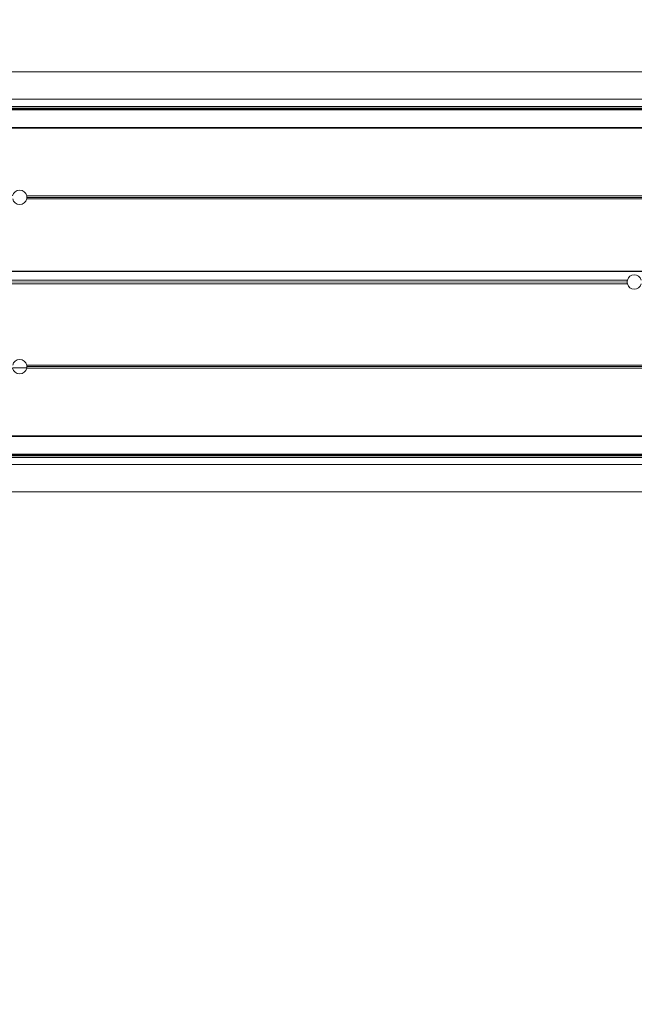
# Model space of a CAD drawing. Header units: feet. Extents: x 0 to 152726, y 0 to 59505.
# Tile 25 of 85: x 152348.781 to 152349.448, y 59280.085 to 59281.153. Entities that reach past the tile are written whole.
import ezdxf
from ezdxf import colors
from ezdxf.entities.mleader import LeaderData, LeaderLine
from ezdxf.math import Vec2, Vec3

# ---------------------------------------------------------------- set-up
doc = ezdxf.new("R2010")
doc.units = ezdxf.units.FT
doc.header["$LTSCALE"] = 0.1
doc.header["$MEASUREMENT"] = 0
for name, color, linetype, lineweight in [('BR_P_Rail_Object', 251, 'Continuous', 30), ('BR_P_Slab_Object', 2, 'Continuous', 30), ('new FSB deck grid - PV_P_Curb', 1, 'Continuous', 13), ('PV_P_EOP_Br', 252, 'Continuous', 30), ('SC_Scratch7', 252, 'Continuous', 0)]:
    doc.layers.add(name, color=color, linetype=linetype, lineweight=lineweight)
doc.layers.add('L-ANNO-NOTE', color=30, linetype='Continuous')
doc.styles.add('Arial', font='arial.ttf')

# ---------------------------------------------------------------- blocks, each defined once
blk = doc.blocks.new('HIGH ST SCREENWALL_2 PANEL PLAN_9')
at = {"layer": 'SC_Scratch7', "lineweight": 0}
for p, q in [((-4.330737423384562, 0.2594414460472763), (-0.3411620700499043, 0.2593120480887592)), ((-4.330738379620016, 0.2299415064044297), (-0.3411630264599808, 0.2298121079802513)), ((-4.174489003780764, 0.2203500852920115), (-2.401956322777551, 0.2202925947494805)), ((-4.173220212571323, 0.2220823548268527), (-2.402016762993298, 0.2220249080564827)), ((-2.401895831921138, 0.2185587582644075), (-4.158864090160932, 0.2186157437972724)), ((-2.401924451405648, 0.2193789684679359), (-4.158864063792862, 0.2194359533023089)), ((-2.401197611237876, 0.1985456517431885), (-4.158864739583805, 0.1986026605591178)), ((-2.401226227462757, 0.199365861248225), (-4.158864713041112, 0.199422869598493)), ((-3.677016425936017, 0.1248371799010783), (-3.661553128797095, 0.1248366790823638)), ((-2.565120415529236, 0.1218844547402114), (-3.661681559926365, 0.1219200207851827)), ((-2.565120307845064, 0.1252177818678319), (-3.661625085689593, 0.1252533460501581)), ((-2.565120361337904, 0.1235511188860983), (-3.66147340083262, 0.1235866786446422)), ((-3.010140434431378, 0.03402365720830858), (-4.04095364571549, 0.03405709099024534)), ((-3.010140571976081, 0.02977448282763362), (-4.040953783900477, 0.0298079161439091)), ((-3.010434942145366, 0.03189907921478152), (-4.040953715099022, 0.0319325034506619)), ((-2.565126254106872, -0.05811518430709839), (-3.661687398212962, -0.05807961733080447)), ((-2.56512636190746, -0.06144851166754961), (-3.661631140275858, -0.06141294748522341)), ((-2.565126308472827, -0.059781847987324), (-3.661479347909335, -0.05974628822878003)), ((-2.401232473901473, -0.1354750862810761), (-4.158875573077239, -0.1354180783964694)), ((-2.401208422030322, -0.1347870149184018), (-4.158875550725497, -0.1347300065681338)), ((-4.174501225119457, -0.1564764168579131), (-2.401968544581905, -0.1565339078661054)), ((-4.17323254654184, -0.1582087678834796), (-2.402029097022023, -0.1582662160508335)), ((-2.401936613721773, -0.1556202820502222), (-4.158876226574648, -0.1555632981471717)), ((-2.401912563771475, -0.1549322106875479), (-4.158876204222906, -0.1548752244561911)), ((-4.33075123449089, -0.1663910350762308), (-0.3411758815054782, -0.1665204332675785)), ((-4.330752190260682, -0.1958909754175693), (-0.3411768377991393, -0.1960203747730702))]:
    blk.add_line(p, q, dxfattribs=at)
for centre, radius, start, end in [((-3.669284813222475, 0.1237159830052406), 0.007812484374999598, 11.34889256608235, 168.6473907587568), ((-3.669284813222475, 0.1237159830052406), 0.007812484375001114, 193.2865001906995, 346.7097831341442), ((-3.669284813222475, 0.1237159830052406), 0.007812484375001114, 346.7097831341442, 359.0516487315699), ((-3.669284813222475, 0.1237159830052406), 0.007812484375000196, 359.0516487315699, 11.3488925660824), ((-3.002622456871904, 0.03189882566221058), 0.007812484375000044, 164.2179419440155, 179.9981416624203), ((-3.002622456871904, 0.03189882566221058), 0.0078124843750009, 15.7783413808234, 164.2179419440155), ((-3.002622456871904, 0.03189882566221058), 0.007812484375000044, 179.9981416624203, 195.7783413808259), ((-3.002622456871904, 0.03189882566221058), 0.0078124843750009, 195.7783413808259, 344.217941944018), ((-3.669290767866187, -0.0598750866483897), 0.007812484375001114, 13.28650019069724, 166.7097831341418), ((-3.669290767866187, -0.0598750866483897), 0.007812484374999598, 191.3488925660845, 348.6473907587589), ((-3.669290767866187, -0.0598750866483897), 0.007812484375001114, 0.9446345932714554, 13.28650019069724), ((-3.669290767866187, -0.0598750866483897), 0.007812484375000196, 348.6473907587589, 0.9446345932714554)]:
    blk.add_arc(centre, radius, start, end, dxfattribs=at)
blk = doc.blocks.new('Bridge plan')
at = {"layer": 'BR_P_Rail_Object', "lineweight": -3}
blk.add_line((1828195.652751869, 711482.1428165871), (1828078.811847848, 711482.1428165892), dxfattribs=at)
at = {"layer": 'BR_P_Slab_Object', "lineweight": -3, "extrusion": (0, 0, -1)}
blk.add_arc((-1828090.169735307, 711476.3242716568), 34.99999999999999, 7.36280030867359, 88.0910785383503, dxfattribs=at)
at = {"layer": 'new FSB deck grid - PV_P_Curb', "lineweight": -3, "flags": 128}
blk.add_lwpolyline([(1828055.540194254, 711471.0040055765), (1828055.678605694, 711477.106561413, -0.3979067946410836), (1828089.020512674, 711510.8051255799), (1828097.788985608, 711511.0973726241), (1828106.051032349, 711503.3682987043), (1828170.577748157, 711505.5189288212), (1828178.306822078, 711513.7809755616), (1828178.672675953, 711513.7931692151, -0.4294485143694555), (1828209.150341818, 711483.7662739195, -0.037111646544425), (1828208.745939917, 711479.4118610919), (1828207.966893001, 711474.7845801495)], format="xyb", dxfattribs=at)
at = {"layer": 'PV_P_EOP_Br', "lineweight": -3, "extrusion": (0, 0, -1)}
for start in [1.299296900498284, 7.36280030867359]:
    blk.add_arc((-1828090.169735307, 711476.3242716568), 34.99999999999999, start, 88.0910785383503, dxfattribs=at)
at = {"layer": 'SC_Scratch7', "lineweight": -3, "extrusion": (0, 0, -1), "rotation": 180.0002309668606}
blk.add_blockref('HIGH ST SCREENWALL_2 PANEL PLAN_9', (-1828091.513391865, 711482.1632070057), dxfattribs=at)
blk = doc.blocks.new('Trellis Base')
blk.add_blockref('Bridge plan', (-1675739.0632623, -652201.2630976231))
at = {"layer": 'L-ANNO-NOTE'}
ml = blk.add_multileader_mtext('Standard', dxfattribs=at)
ml.set_content('W. LIVINGSTON AVENUE', color=11, style='Arial')
ml.set_leader_properties()
ml.build(insert=Vec2(0, 0))
ml.multileader.update_dxf_attribs({"has_dogleg": 0, "dogleg_length": 0.36, "arrow_head_size": 1.25, "scale": 10})
ctx = ml.context
ctx.base_point, ctx.scale, ctx.char_height, ctx.arrow_head_size, ctx.landing_gap_size, ctx.plane_origin, ctx.plane_x_axis, ctx.plane_y_axis = Vec3(152493.4333448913, 59387.86988106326), 10, 1.25, 1.25, 0.5, Vec3(152496.4817137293, 59382.31385021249), Vec3(0.2347390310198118, 0.9720584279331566), Vec3(-0.9720584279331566, 0.2347390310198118)
notes = []
notes.append((ctx, [(0, (0, 0, 0), (0, 0), (1, 0), 1, [])]))
ctx.mtext.insert, ctx.mtext.text_direction, ctx.mtext.rotation, ctx.mtext.flow_direction = Vec3(152492.9328174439, 59388.50512407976), Vec3(0.2347390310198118, 0.9720584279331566), 1.333846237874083, 5
ml = blk.add_multileader_mtext('Standard', dxfattribs=at)
ml.set_content('S. FRONT STREET', color=11, style='Arial')
ml.set_leader_properties()
ml.build(insert=Vec2(0, 0))
ml.multileader.update_dxf_attribs({"has_dogleg": 0, "dogleg_length": 0.36, "arrow_head_size": 1.25, "scale": 10})
ctx = ml.context
ctx.base_point, ctx.scale, ctx.char_height, ctx.arrow_head_size, ctx.landing_gap_size, ctx.plane_origin = Vec3(152391.6984540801, 59316.60244546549), 10, 1.25, 1.25, 0.5, Vec3(152387.0132386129, 59312.33503554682)
notes.append((ctx, [(0, (0, 0, 0), (0, 0), (1, 0), 1, [])]))
ctx.mtext.insert, ctx.mtext.flow_direction = Vec3(152392.1984540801, 59317.23810371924), 5
for ctx, leaders in notes:
    for number, flags, end, landing, length, lines in leaders:
        leader = LeaderData()
        leader.index, (leader.has_last_leader_line, leader.has_dogleg_vector, leader.attachment_direction) = number, flags
        leader.last_leader_point, leader.dogleg_vector, leader.dogleg_length = Vec3(end), Vec3(landing), length
        for number, points, colour, breaks in lines:
            line = LeaderLine()
            line.index, line.vertices, line.color, line.breaks = number, Vec3.list(points), colors.encode_raw_color(colour), breaks
            leader.lines.append(line)
        ctx.leaders.append(leader)

msp = doc.modelspace()

# ---------------------------------------------------------------- block references
msp.add_blockref('Trellis Base', (0, 0))

# ---------------------------------------------------------------- next in the draw order: leaders
at = {"layer": 'L-ANNO-NOTE'}
ml = msp.add_multileader_mtext('Standard', dxfattribs=at)
ml.set_content('VERTICAL PANEL MODULE ON BACK OF TRELLIS, TYP OF 5', color=11, style='Arial')
ml.set_leader_properties()
ml.build(insert=Vec2(0, 0))
ml.multileader.update_dxf_attribs({"has_dogleg": 0, "dogleg_length": 0.36, "arrow_head_size": 1.25, "scale": 10})
ctx = ml.context
ctx.base_point, ctx.scale, ctx.char_height, ctx.arrow_head_size, ctx.landing_gap_size, ctx.plane_origin = Vec3(152474.8585207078, 59417.31804131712), 10, 1.25, 1.25, 0.5, Vec3(152470.1733052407, 59413.05063139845)
notes = []
notes.append((ctx, [(0, (0, 0, 0), (0, 0), (1, 0), 1, [])]))
ctx.mtext.insert, ctx.mtext.width, ctx.mtext.flow_direction = Vec3(152475.3585207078, 59417.95369957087), 25.03212493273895, 5
ctx.mtext.has_bg_fill, ctx.mtext.bg_color, ctx.mtext.bg_scale_factor, ctx.mtext.bg_transparency, ctx.mtext.use_window_bg_color = 1, -1027028792, 1.5, 0, 1
for ctx, leaders in notes:
    for number, flags, end, landing, length, lines in leaders:
        leader = LeaderData()
        leader.index, (leader.has_last_leader_line, leader.has_dogleg_vector, leader.attachment_direction) = number, flags
        leader.last_leader_point, leader.dogleg_vector, leader.dogleg_length = Vec3(end), Vec3(landing), length
        for number, points, colour, breaks in lines:
            line = LeaderLine()
            line.index, line.vertices, line.color, line.breaks = number, Vec3.list(points), colors.encode_raw_color(colour), breaks
            leader.lines.append(line)
        ctx.leaders.append(leader)

doc.saveas('drawing.dxf')
